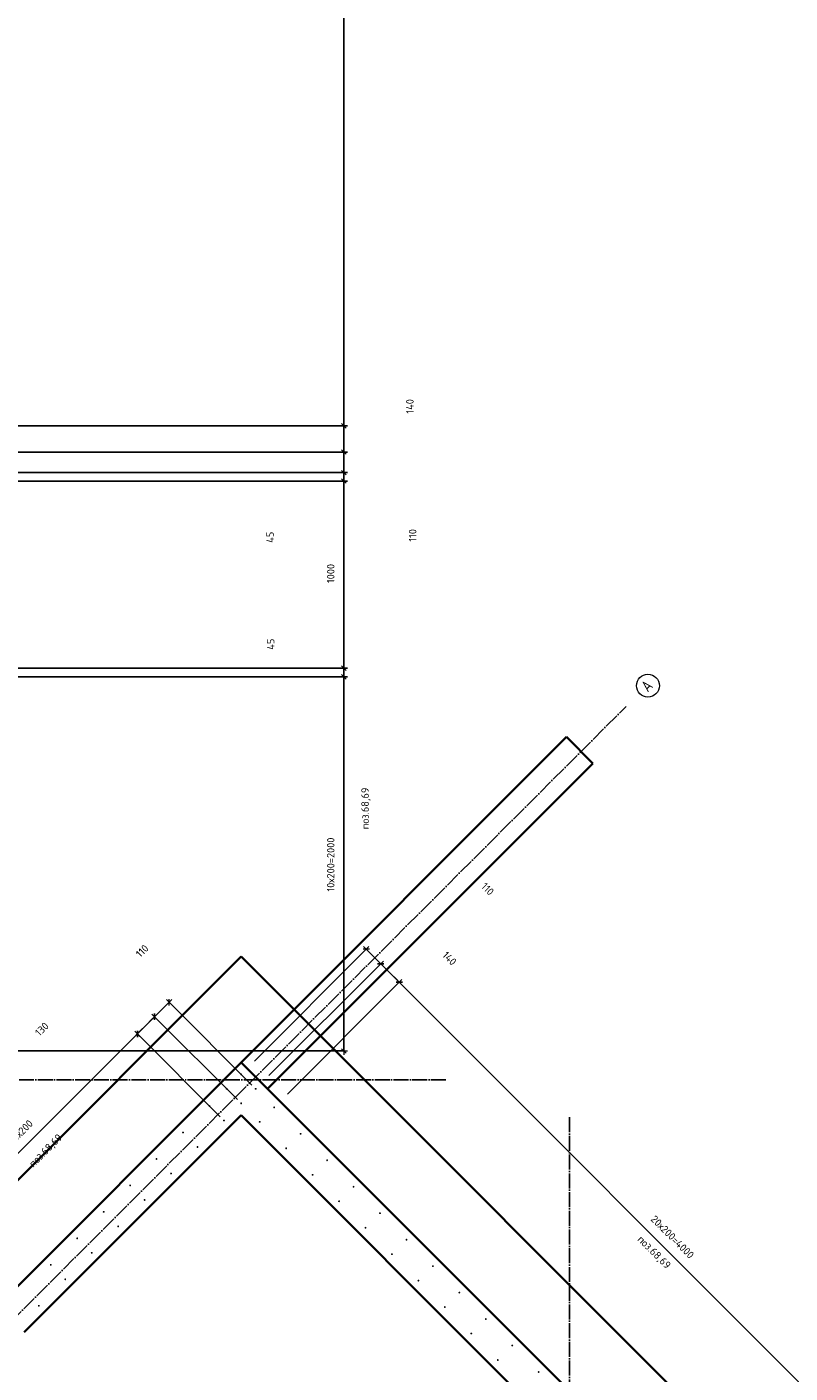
# Model space of a CAD drawing. Header units: millimetres. Extents: x -1001 to 124100, y -72947 to 40304.
# Tile 60 of 104: x 95550 to 99630, y -49768 to -42573. Entities that reach past the tile are written whole.
import ezdxf

# ---------------------------------------------------------------- set-up
doc = ezdxf.new("R2010")
doc.units = ezdxf.units.MM
doc.header["$PDMODE"] = 65
for name, pattern in [('______11', [100, 80, -10, 0, -10]), ('______5', [220, 160, -20, 20, -20]), ('________', [0])]:
    doc.linetypes.add(name, pattern=pattern)
for name, color, linetype, lineweight in [('Standard', 7, 'Continuous', 25), ('Арм.стержн. Выпуски', 180, 'Continuous', 35), ('Размерная линия_ общее', 7, 'Continuous', 13), ('Размерная линия_ общее_1', 7, 'Continuous', 13)]:
    doc.layers.add(name, color=color, linetype=linetype, lineweight=lineweight)
doc.layers.add('Осевая линия_ общее', color=7, linetype='______5', lineweight=13, true_color=0xa0a0a0)
doc.styles.add('ISOCPEUR', font='ISOCPEUR')
doc.dimstyles.new('DIMSTYLE_11', dxfattribs={"dimtxt": 40, "dimasz": 40, "dimexe": 0, "dimexo": 0, "dimgap": 20, "dimtad": 2, "dimdec": 0, "dimrnd": 5, "dimzin": 12, "dimdsep": 46, "dimtxsty": 'ISOCPEUR', "dimblk1": 'ALL_ML_STRICH', "dimblk2": 'ALL_ML_STRICH', "dimsah": 1, "dimcen": 0, "dimclrd": 7, "dimclre": 256, "dimclrt": 7, "dimadec": 0, "dimazin": 0, "dimtfac": 1, "dimtdec": 0, "dimtix": 1, "dimtmove": 2, "dimatfit": 3, "dimfxl": 0, "dimtvp": 1.2, "dimtzin": 0, "dimlwd": 0, "dimlwe": -3, "dimarcsym": 0})
doc.dimstyles.new('DIMSTYLE_16', dxfattribs={"dimtxt": 40, "dimasz": 40, "dimexe": 0, "dimexo": 0, "dimgap": 20, "dimtad": 0, "dimdec": 0, "dimrnd": 5, "dimzin": 12, "dimdsep": 46, "dimtxsty": 'ISOCPEUR', "dimblk1": 'ALL_ML_STRICH', "dimblk2": 'ALL_ML_STRICH', "dimsah": 1, "dimcen": 0, "dimclrd": 7, "dimclre": 256, "dimclrt": 7, "dimadec": 0, "dimazin": 0, "dimtfac": 1, "dimtdec": 0, "dimtix": 1, "dimtmove": 2, "dimatfit": 3, "dimfxl": 0, "dimtzin": 0, "dimlwd": 0, "dimlwe": -3, "dimarcsym": 0})
doc.dimstyles.new('DIMSTYLE_18', dxfattribs={"dimtxt": 40, "dimasz": 40, "dimexe": 0, "dimexo": 0, "dimgap": 20, "dimtad": 0, "dimdec": 0, "dimrnd": 5, "dimzin": 12, "dimdsep": 46, "dimtxsty": 'ISOCPEUR', "dimblk1": 'ALL_ML_STRICH', "dimblk2": 'ALL_ML_STRICH', "dimsah": 1, "dimcen": 0, "dimclrd": 7, "dimclre": 256, "dimclrt": 7, "dimadec": 0, "dimazin": 0, "dimtfac": 1, "dimtdec": 0, "dimtix": 1, "dimtmove": 2, "dimatfit": 3, "dimfxl": 0, "dimtvp": 1.2, "dimtzin": 0, "dimlwd": 0, "dimlwe": -3, "dimarcsym": 0})
doc.dimstyles.new('DIMSTYLE_9', dxfattribs={"dimtxt": 40, "dimasz": 40, "dimexe": 0, "dimexo": 0, "dimgap": 20, "dimtad": 2, "dimdec": 0, "dimrnd": 5, "dimzin": 12, "dimdsep": 46, "dimtxsty": 'ISOCPEUR', "dimblk1": 'ALL_ML_STRICH', "dimblk2": 'ALL_ML_STRICH', "dimsah": 1, "dimcen": 0, "dimclrd": 7, "dimclre": 256, "dimclrt": 7, "dimadec": 0, "dimazin": 0, "dimtfac": 1, "dimtdec": 0, "dimtix": 1, "dimtmove": 2, "dimatfit": 3, "dimfxl": 0, "dimtzin": 0, "dimlwd": 0, "dimlwe": -3, "dimarcsym": 0})

# ---------------------------------------------------------------- blocks, each defined once
blk = doc.blocks.new('ALL_ML_STRICH')
at = {"color": 0, "linetype": 'ByBlock', "lineweight": -2}
for p, q in [((-1, 0), (0.5, 0)), ((-0.3, -0.3), (0.3, 0.3)), ((0, -0.5), (0, 0.5))]:
    blk.add_line(p, q, dxfattribs=at)
blk = doc.blocks.new('*D66')
at = {"layer": 'DEFPOINTS', "color": 7, "linetype": 'Continuous', "lineweight": 13, "transparency": 33554687}
for p in [(97364.4, -47502.3), (96695.5, -48171.2), (96772.9, -48248.6)]:
    blk.add_point(p, dxfattribs=at)
at = {"layer": 'Размерная линия_ общее_1', "color": 253, "linetype": 'Continuous', "lineweight": -2, "true_color": 0xa0a0a0, "transparency": 33554687}
for p, q in [((96766.2, -48100.5), (97364.4, -47502.3)), ((96843.7, -48177.9), (97441.8, -47579.7))]:
    blk.add_line(p, q, dxfattribs=at)
at = {"layer": 'Размерная линия_ общее_1', "color": 7, "linetype": 'Continuous', "lineweight": -2, "transparency": 33554687}
blk.add_line((97364.4, -47502.3), (97441.8, -47579.7), dxfattribs=at)
at = {"layer": 'Размерная линия_ общее_1', "color": 7, "linetype": 'Continuous', "lineweight": 13, "transparency": 33554687, "xscale": 40, "yscale": 40, "zscale": 40}
for p, rotation in [((97364.4, -47502.3), 134.9999999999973), ((97441.8, -47579.7), 314.9999999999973)]:
    blk.add_blockref('ALL_ML_STRICH', p, dxfattribs=dict(at, rotation=rotation))
at = {"layer": 'Размерная линия_ общее_1', "color": 7, "linetype": 'Continuous', "lineweight": 13, "transparency": 33554687, "insert": (98013.3, -47180.3), "char_height": 40, "width": 120, "attachment_point": 5, "rotation": 315, "style": 'ISOCPEUR'}
blk.add_mtext('\\A1;{110}', dxfattribs=at)
blk = doc.blocks.new('*D67')
at = {"layer": 'DEFPOINTS', "color": 7, "linetype": 'Continuous', "lineweight": 13, "transparency": 33554687}
for p in [(97441.8, -47579.7), (96772.9, -48248.6), (96871.8, -48347.7)]:
    blk.add_point(p, dxfattribs=at)
at = {"layer": 'Размерная линия_ общее_1', "color": 253, "linetype": 'Continuous', "lineweight": -2, "true_color": 0xa0a0a0, "transparency": 33554687}
for p, q in [((96843.7, -48177.9), (97441.8, -47579.7)), ((96942.5, -48277), (97540.8, -47678.7))]:
    blk.add_line(p, q, dxfattribs=at)
at = {"layer": 'Размерная линия_ общее_1', "color": 7, "linetype": 'Continuous', "lineweight": -2, "transparency": 33554687}
blk.add_line((97441.8, -47579.7), (97540.8, -47678.7), dxfattribs=at)
at = {"layer": 'Размерная линия_ общее_1', "color": 7, "linetype": 'Continuous', "lineweight": 13, "transparency": 33554687, "xscale": 40, "yscale": 40, "zscale": 40}
for p, rotation in [((97441.8, -47579.7), 134.9999999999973), ((97540.8, -47678.7), 314.9999999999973)]:
    blk.add_blockref('ALL_ML_STRICH', p, dxfattribs=dict(at, rotation=rotation))
at = {"layer": 'Размерная линия_ общее_1', "color": 7, "linetype": 'Continuous', "lineweight": 13, "transparency": 33554687, "insert": (97809.2, -47551.1), "char_height": 40, "width": 120, "attachment_point": 5, "rotation": 315, "style": 'ISOCPEUR'}
blk.add_mtext('\\A1;{140}', dxfattribs=at)
blk = doc.blocks.new('*D68')
at = {"layer": 'DEFPOINTS', "color": 7, "linetype": 'Continuous', "lineweight": 13, "transparency": 33554687}
for p in [(97540.8, -47678.7), (96871.8, -48347.7), (99700.3, -51176.1)]:
    blk.add_point(p, dxfattribs=at)
at = {"layer": 'Размерная линия_ общее_1', "color": 253, "linetype": 'Continuous', "lineweight": -2, "true_color": 0xa0a0a0, "transparency": 33554687}
for p, q in [((96942.5, -48277), (97540.8, -47678.7)), ((99771, -51105.4), (100369.2, -50507.1))]:
    blk.add_line(p, q, dxfattribs=at)
at = {"layer": 'Размерная линия_ общее_1', "color": 7, "linetype": 'Continuous', "lineweight": -2, "transparency": 33554687}
blk.add_line((97540.8, -47678.7), (100369.2, -50507.1), dxfattribs=at)
at = {"layer": 'Размерная линия_ общее_1', "color": 7, "linetype": 'Continuous', "lineweight": 13, "transparency": 33554687, "xscale": 40, "yscale": 40, "zscale": 40}
for p, rotation in [((97540.8, -47678.7), 134.9999999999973), ((100369.2, -50507.1), 314.9999999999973)]:
    blk.add_blockref('ALL_ML_STRICH', p, dxfattribs=dict(at, rotation=rotation))
at = {"layer": 'Размерная линия_ общее_1', "color": 7, "linetype": 'Continuous', "lineweight": 13, "transparency": 33554687, "insert": (98909.7, -48920.4), "char_height": 40, "width": 2, "attachment_point": 1, "rotation": 315, "line_spacing_factor": 0.60241, "style": 'ISOCPEUR'}
blk.add_mtext('20х200=4000', dxfattribs=at)
blk = doc.blocks.new('СЛОЖНЫЙ_ОБЪЕКТ_0')
at = {"layer": 'Осевая линия_ общее', "color": 253, "linetype": '______11', "lineweight": -3, "true_color": 0xa0a0a0, "transparency": 33554687}
blk.add_line((84349.3, -60608.6), (98753.1, -46204.8), dxfattribs=at)
at = {"layer": 'Осевая линия_ общее', "color": 7, "linetype": 'Continuous', "lineweight": 13, "transparency": 33554687}
blk.add_circle((98869.8, -46093.6), 61.2, dxfattribs=at)
at = {"layer": 'Осевая линия_ общее', "color": 7, "linetype": 'Continuous', "lineweight": 13, "transparency": 33554687, "insert": (98869.2, -46131.2), "char_height": 60, "width": 78.529, "attachment_point": 7, "rotation": 45, "style": 'ISOCPEUR'}
blk.add_mtext('\\W0.82;А', dxfattribs=at)
blk = doc.blocks.new('*D356')
at = {"layer": 'DEFPOINTS', "color": 7, "linetype": 'Continuous', "lineweight": 13, "transparency": 33554687}
for p in [(94055, -46046), (94055, -48046), (97244.3, -48046)]:
    blk.add_point(p, dxfattribs=at)
at = {"layer": 'Размерная линия_ общее_1', "color": 253, "linetype": 'Continuous', "lineweight": -2, "true_color": 0xa0a0a0, "transparency": 33554687}
for p, q in [((94155, -46046), (97244.3, -46046)), ((94155, -48046), (97244.3, -48046))]:
    blk.add_line(p, q, dxfattribs=at)
at = {"layer": 'Размерная линия_ общее_1', "color": 7, "linetype": 'Continuous', "lineweight": -2, "transparency": 33554687}
blk.add_line((97244.3, -48046), (97244.3, -46046), dxfattribs=at)
at = {"layer": 'Размерная линия_ общее_1', "color": 7, "linetype": 'Continuous', "lineweight": 13, "transparency": 33554687, "xscale": 40, "yscale": 40, "zscale": 40}
for p, rotation in [((97244.3, -46046), 90), ((97244.3, -48046), 270)]:
    blk.add_blockref('ALL_ML_STRICH', p, dxfattribs=dict(at, rotation=rotation))
at = {"layer": 'Размерная линия_ общее_1', "color": 7, "linetype": 'Continuous', "lineweight": 13, "transparency": 33554687, "insert": (97154.3, -47194), "char_height": 40, "width": 2, "attachment_point": 1, "rotation": 90, "line_spacing_factor": 0.60241, "style": 'ISOCPEUR'}
blk.add_mtext('10х200=2000', dxfattribs=at)
blk = doc.blocks.new('*D357')
at = {"layer": 'DEFPOINTS', "color": 7, "linetype": 'Continuous', "lineweight": 13, "transparency": 33554687}
for p in [(94055, -46046), (94100, -46000), (97244.3, -46046)]:
    blk.add_point(p, dxfattribs=at)
at = {"layer": 'Размерная линия_ общее_1', "color": 253, "linetype": 'Continuous', "lineweight": -2, "true_color": 0xa0a0a0, "transparency": 33554687}
for p, q in [((94155, -46046), (97244.3, -46046)), ((94200, -46000), (97244.3, -46000))]:
    blk.add_line(p, q, dxfattribs=at)
at = {"layer": 'Размерная линия_ общее_1', "color": 7, "linetype": 'Continuous', "lineweight": -2, "transparency": 33554687}
blk.add_line((97244.3, -46046), (97244.3, -46000), dxfattribs=at)
at = {"layer": 'Размерная линия_ общее_1', "color": 7, "linetype": 'Continuous', "lineweight": 13, "transparency": 33554687, "xscale": 40, "yscale": 40, "zscale": 40}
for p, rotation in [((97244.3, -46000), 90), ((97244.3, -46046), 270)]:
    blk.add_blockref('ALL_ML_STRICH', p, dxfattribs=dict(at, rotation=rotation))
at = {"layer": 'Размерная линия_ общее_1', "color": 7, "linetype": 'Continuous', "lineweight": 13, "transparency": 33554687, "insert": (96853.3, -45871.9), "char_height": 40, "width": 80, "attachment_point": 5, "rotation": 90, "style": 'ISOCPEUR'}
blk.add_mtext('\\A1;{45}', dxfattribs=at)
blk = doc.blocks.new('*D358')
at = {"layer": 'DEFPOINTS', "color": 7, "linetype": 'Continuous', "lineweight": 13, "transparency": 33554687}
for p in [(94100, -45000), (94100, -46000), (97244.3, -46000)]:
    blk.add_point(p, dxfattribs=at)
at = {"layer": 'Размерная линия_ общее_1', "color": 253, "linetype": 'Continuous', "lineweight": -2, "true_color": 0xa0a0a0, "transparency": 33554687}
for p, q in [((94200, -45000), (97244.3, -45000)), ((94200, -46000), (97244.3, -46000))]:
    blk.add_line(p, q, dxfattribs=at)
at = {"layer": 'Размерная линия_ общее_1', "color": 7, "linetype": 'Continuous', "lineweight": -2, "transparency": 33554687}
blk.add_line((97244.3, -46000), (97244.3, -45000), dxfattribs=at)
at = {"layer": 'Размерная линия_ общее_1', "color": 7, "linetype": 'Continuous', "lineweight": 13, "transparency": 33554687, "xscale": 40, "yscale": 40, "zscale": 40}
for p, rotation in [((97244.3, -45000), 90), ((97244.3, -46000), 270)]:
    blk.add_blockref('ALL_ML_STRICH', p, dxfattribs=dict(at, rotation=rotation))
at = {"layer": 'Размерная линия_ общее_1', "color": 7, "linetype": 'Continuous', "lineweight": 13, "transparency": 33554687, "insert": (97174.3, -45494), "char_height": 40, "width": 160, "attachment_point": 5, "rotation": 90, "style": 'ISOCPEUR'}
blk.add_mtext('\\A1;{1000}', dxfattribs=at)
blk = doc.blocks.new('*D359')
at = {"layer": 'DEFPOINTS', "color": 7, "linetype": 'Continuous', "lineweight": 13, "transparency": 33554687}
for p in [(94055, -44955), (94100, -45000), (97244.3, -45000)]:
    blk.add_point(p, dxfattribs=at)
at = {"layer": 'Размерная линия_ общее_1', "color": 253, "linetype": 'Continuous', "lineweight": -2, "true_color": 0xa0a0a0, "transparency": 33554687}
for p, q in [((94155, -44955), (97244.3, -44955)), ((94200, -45000), (97244.3, -45000))]:
    blk.add_line(p, q, dxfattribs=at)
at = {"layer": 'Размерная линия_ общее_1', "color": 7, "linetype": 'Continuous', "lineweight": -2, "transparency": 33554687}
blk.add_line((97244.3, -45000), (97244.3, -44955), dxfattribs=at)
at = {"layer": 'Размерная линия_ общее_1', "color": 7, "linetype": 'Continuous', "lineweight": 13, "transparency": 33554687, "xscale": 40, "yscale": 40, "zscale": 40}
for p, rotation in [((97244.3, -44955), 90), ((97244.3, -45000), 270)]:
    blk.add_blockref('ALL_ML_STRICH', p, dxfattribs=dict(at, rotation=rotation))
at = {"layer": 'Размерная линия_ общее_1', "color": 7, "linetype": 'Continuous', "lineweight": 13, "transparency": 33554687, "insert": (96850.3, -45300.3), "char_height": 40, "width": 80, "attachment_point": 5, "rotation": 90, "style": 'ISOCPEUR'}
blk.add_mtext('\\A1;{45}', dxfattribs=at)
blk = doc.blocks.new('*D360')
at = {"layer": 'DEFPOINTS', "color": 7, "linetype": 'Continuous', "lineweight": 13, "transparency": 33554687}
for p in [(94055, -44845), (94055, -44955), (97244.3, -44955)]:
    blk.add_point(p, dxfattribs=at)
at = {"layer": 'Размерная линия_ общее_1', "color": 253, "linetype": 'Continuous', "lineweight": -2, "true_color": 0xa0a0a0, "transparency": 33554687}
for p, q in [((94155, -44845), (97244.3, -44845)), ((94155, -44955), (97244.3, -44955))]:
    blk.add_line(p, q, dxfattribs=at)
at = {"layer": 'Размерная линия_ общее_1', "color": 7, "linetype": 'Continuous', "lineweight": -2, "transparency": 33554687}
blk.add_line((97244.3, -44955), (97244.3, -44845), dxfattribs=at)
at = {"layer": 'Размерная линия_ общее_1', "color": 7, "linetype": 'Continuous', "lineweight": 13, "transparency": 33554687, "xscale": 40, "yscale": 40, "zscale": 40}
for p, rotation in [((97244.3, -44845), 90), ((97244.3, -44955), 270)]:
    blk.add_blockref('ALL_ML_STRICH', p, dxfattribs=dict(at, rotation=rotation))
at = {"layer": 'Размерная линия_ общее_1', "color": 7, "linetype": 'Continuous', "lineweight": 13, "transparency": 33554687, "insert": (97612.1, -45290.1), "char_height": 40, "width": 120, "attachment_point": 5, "rotation": 90, "style": 'ISOCPEUR'}
blk.add_mtext('\\A1;{110}', dxfattribs=at)
blk = doc.blocks.new('*D361')
at = {"layer": 'DEFPOINTS', "color": 7, "linetype": 'Continuous', "lineweight": 13, "transparency": 33554687}
for p in [(94055, -44705), (94055, -44845), (97244.3, -44845)]:
    blk.add_point(p, dxfattribs=at)
at = {"layer": 'Размерная линия_ общее_1', "color": 253, "linetype": 'Continuous', "lineweight": -2, "true_color": 0xa0a0a0, "transparency": 33554687}
for p, q in [((94155, -44705), (97244.3, -44705)), ((94155, -44845), (97244.3, -44845))]:
    blk.add_line(p, q, dxfattribs=at)
at = {"layer": 'Размерная линия_ общее_1', "color": 7, "linetype": 'Continuous', "lineweight": -2, "transparency": 33554687}
blk.add_line((97244.3, -44845), (97244.3, -44705), dxfattribs=at)
at = {"layer": 'Размерная линия_ общее_1', "color": 7, "linetype": 'Continuous', "lineweight": 13, "transparency": 33554687, "xscale": 40, "yscale": 40, "zscale": 40}
for p, rotation in [((97244.3, -44705), 90), ((97244.3, -44845), 270)]:
    blk.add_blockref('ALL_ML_STRICH', p, dxfattribs=dict(at, rotation=rotation))
at = {"layer": 'Размерная линия_ общее_1', "color": 7, "linetype": 'Continuous', "lineweight": 13, "transparency": 33554687, "insert": (97597.3, -44600.5), "char_height": 40, "width": 120, "attachment_point": 5, "rotation": 90, "style": 'ISOCPEUR'}
blk.add_mtext('\\A1;{140}', dxfattribs=at)
blk = doc.blocks.new('*D362')
at = {"layer": 'DEFPOINTS', "color": 7, "linetype": 'Continuous', "lineweight": 13, "transparency": 33554687}
for p in [(94055, -38505), (94055, -44705), (97244.3, -44705)]:
    blk.add_point(p, dxfattribs=at)
at = {"layer": 'Размерная линия_ общее_1', "color": 253, "linetype": 'Continuous', "lineweight": -2, "true_color": 0xa0a0a0, "transparency": 33554687}
for p, q in [((94155, -38505), (97244.3, -38505)), ((94155, -44705), (97244.3, -44705))]:
    blk.add_line(p, q, dxfattribs=at)
at = {"layer": 'Размерная линия_ общее_1', "color": 7, "linetype": 'Continuous', "lineweight": -2, "transparency": 33554687}
blk.add_line((97244.3, -44705), (97244.3, -38505), dxfattribs=at)
at = {"layer": 'Размерная линия_ общее_1', "color": 7, "linetype": 'Continuous', "lineweight": 13, "transparency": 33554687, "xscale": 40, "yscale": 40, "zscale": 40}
for p, rotation in [((97244.3, -38505), 90), ((97244.3, -44705), 270)]:
    blk.add_blockref('ALL_ML_STRICH', p, dxfattribs=dict(at, rotation=rotation))
at = {"layer": 'Размерная линия_ общее_1', "color": 7, "linetype": 'Continuous', "lineweight": 13, "transparency": 33554687, "insert": (97154.3, -41753), "char_height": 40, "width": 2, "attachment_point": 1, "rotation": 90, "line_spacing_factor": 0.60241, "style": 'ISOCPEUR'}
blk.add_mtext('31х200=6200', dxfattribs=at)
blk = doc.blocks.new('*D438')
at = {"layer": 'DEFPOINTS', "color": 7, "linetype": 'Continuous', "lineweight": 13, "transparency": 33554687}
for p in [(96654.5, -48469), (95008.7, -49086.6), (95046.5, -49124.4)]:
    blk.add_point(p, dxfattribs=at)
at = {"layer": 'Размерная линия_ общее_1', "color": 7, "linetype": 'Continuous', "lineweight": -2, "transparency": 33554687}
blk.add_line((95008.7, -49086.6), (96140.4, -47954.9), dxfattribs=at)
at = {"layer": 'Размерная линия_ общее_1', "color": 253, "linetype": 'Continuous', "lineweight": -2, "true_color": 0xa0a0a0, "transparency": 33554687}
for p, q in [((96583.8, -48398.3), (96140.4, -47954.9)), ((95008.7, -49086.6), (95008.7, -49086.6))]:
    blk.add_line(p, q, dxfattribs=at)
at = {"layer": 'Размерная линия_ общее_1', "color": 7, "linetype": 'Continuous', "lineweight": 13, "transparency": 33554687, "yscale": 40, "zscale": 40}
for p, xscale, rotation in [((96140.4, -47954.9), 40, 45.0000000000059), ((95008.7, -49086.6), 40.00000000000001, 225.0000000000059)]:
    blk.add_blockref('ALL_ML_STRICH', p, dxfattribs=dict(at, xscale=xscale, rotation=rotation))
at = {"layer": 'Размерная линия_ общее_1', "color": 7, "linetype": 'Continuous', "lineweight": 13, "transparency": 33554687, "insert": (95462.8, -48505.2), "char_height": 40, "width": 2, "attachment_point": 1, "rotation": 45, "line_spacing_factor": 0.60241, "style": 'ISOCPEUR'}
blk.add_mtext('8х200', dxfattribs=at)
blk = doc.blocks.new('*D439')
at = {"layer": 'DEFPOINTS', "color": 7, "linetype": 'Continuous', "lineweight": 13, "transparency": 33554687}
for p in [(96140.4, -47954.9), (96746.4, -48377), (96654.5, -48469)]:
    blk.add_point(p, dxfattribs=at)
at = {"layer": 'Размерная линия_ общее_1', "color": 7, "linetype": 'Continuous', "lineweight": -2, "transparency": 33554687}
blk.add_line((96140.4, -47954.9), (96232.3, -47862.9), dxfattribs=at)
at = {"layer": 'Размерная линия_ общее_1', "color": 253, "linetype": 'Continuous', "lineweight": -2, "true_color": 0xa0a0a0, "transparency": 33554687}
for p, q in [((96675.7, -48306.3), (96232.3, -47862.9)), ((96583.8, -48398.3), (96140.4, -47954.9))]:
    blk.add_line(p, q, dxfattribs=at)
at = {"layer": 'Размерная линия_ общее_1', "color": 7, "linetype": 'Continuous', "lineweight": 13, "transparency": 33554687, "yscale": 40, "zscale": 40}
for p, xscale, rotation in [((96232.3, -47862.9), 40, 45.0000000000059), ((96140.4, -47954.9), 40.00000000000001, 225.0000000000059)]:
    blk.add_blockref('ALL_ML_STRICH', p, dxfattribs=dict(at, xscale=xscale, rotation=rotation))
at = {"layer": 'Размерная линия_ общее_1', "color": 7, "linetype": 'Continuous', "lineweight": 13, "transparency": 33554687, "insert": (95629.8, -47929.5), "char_height": 40, "width": 120, "attachment_point": 5, "rotation": 45, "style": 'ISOCPEUR'}
blk.add_mtext('\\A1;{130}', dxfattribs=at)
blk = doc.blocks.new('*D440')
at = {"layer": 'DEFPOINTS', "color": 7, "linetype": 'Continuous', "lineweight": 13, "transparency": 33554687}
for p in [(96232.3, -47862.9), (96823.9, -48299.6), (96746.4, -48377)]:
    blk.add_point(p, dxfattribs=at)
at = {"layer": 'Размерная линия_ общее_1', "color": 7, "linetype": 'Continuous', "lineweight": -2, "transparency": 33554687}
blk.add_line((96232.3, -47862.9), (96309.8, -47785.5), dxfattribs=at)
at = {"layer": 'Размерная линия_ общее_1', "color": 253, "linetype": 'Continuous', "lineweight": -2, "true_color": 0xa0a0a0, "transparency": 33554687}
for p, q in [((96753.2, -48228.9), (96309.8, -47785.5)), ((96675.7, -48306.3), (96232.3, -47862.9))]:
    blk.add_line(p, q, dxfattribs=at)
at = {"layer": 'Размерная линия_ общее_1', "color": 7, "linetype": 'Continuous', "lineweight": 13, "transparency": 33554687, "yscale": 40, "zscale": 40}
for p, xscale, rotation in [((96309.8, -47785.5), 40, 45.0000000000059), ((96232.3, -47862.9), 40.00000000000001, 225.0000000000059)]:
    blk.add_blockref('ALL_ML_STRICH', p, dxfattribs=dict(at, xscale=xscale, rotation=rotation))
at = {"layer": 'Размерная линия_ общее_1', "color": 7, "linetype": 'Continuous', "lineweight": 13, "transparency": 33554687, "insert": (96166.1, -47511.6), "char_height": 40, "width": 120, "attachment_point": 5, "rotation": 45, "style": 'ISOCPEUR'}
blk.add_mtext('\\A1;{110}', dxfattribs=at)

msp = doc.modelspace()

# ---------------------------------------------------------------- hatches: boundary and pattern name
at = {"layer": 'Арм.стержн. Выпуски', "linetype": 'Continuous', "lineweight": 35, "transparency": 33554687}
for points in [[(96700.5, -48171.2), (96700.1, -48169.3), (96699.1, -48167.6), (96697.4, -48166.6), (96695.5, -48166.2), (96693.6, -48166.6), (96692, -48167.6), (96690.9, -48169.3), (96690.5, -48171.2), (96690.9, -48173.1), (96692, -48174.7), (96693.6, -48175.8), (96695.5, -48176.2), (96697.4, -48175.8), (96699.1, -48174.7), (96700.1, -48173.1)], [(96623, -48248.6), (96622.7, -48246.7), (96621.6, -48245.1), (96620, -48244), (96618, -48243.6), (96616.1, -48244), (96614.5, -48245.1), (96613.4, -48246.7), (96613, -48248.6), (96613.4, -48250.5), (96614.5, -48252.1), (96616.1, -48253.2), (96618, -48253.6), (96620, -48253.2), (96621.6, -48252.1), (96622.7, -48250.5)], [(96777.9, -48248.6), (96777.6, -48246.7), (96776.5, -48245.1), (96774.9, -48244), (96772.9, -48243.6), (96771, -48244), (96769.4, -48245.1), (96768.3, -48246.7), (96767.9, -48248.6), (96768.3, -48250.5), (96769.4, -48252.1), (96771, -48253.2), (96772.9, -48253.6), (96774.9, -48253.2), (96776.5, -48252.1), (96777.6, -48250.5)], [(96531.1, -48340.6), (96530.7, -48338.7), (96529.6, -48337.1), (96528, -48336), (96526.1, -48335.6), (96524.2, -48336), (96522.5, -48337.1), (96521.5, -48338.7), (96521.1, -48340.6), (96521.5, -48342.5), (96522.5, -48344.2), (96524.2, -48345.2), (96526.1, -48345.6), (96528, -48345.2), (96529.6, -48344.2), (96530.7, -48342.5)], [(96700.4, -48326.1), (96700, -48324.2), (96698.9, -48322.6), (96697.3, -48321.5), (96695.4, -48321.1), (96693.5, -48321.5), (96691.9, -48322.6), (96690.8, -48324.2), (96690.4, -48326.1), (96690.8, -48328.1), (96691.9, -48329.7), (96693.5, -48330.8), (96695.4, -48331.1), (96697.3, -48330.8), (96698.9, -48329.7), (96700, -48328.1)], [(96876.8, -48347.7), (96876.5, -48345.8), (96875.4, -48344.1), (96873.8, -48343.1), (96871.8, -48342.7), (96869.9, -48343.1), (96868.3, -48344.1), (96867.2, -48345.8), (96866.8, -48347.7), (96867.2, -48349.6), (96868.3, -48351.2), (96869.9, -48352.3), (96871.8, -48352.7), (96873.8, -48352.3), (96875.4, -48351.2), (96876.5, -48349.6)], [(96608.5, -48418.1), (96608.1, -48416.2), (96607.1, -48414.5), (96605.4, -48413.5), (96603.5, -48413.1), (96601.6, -48413.5), (96600, -48414.5), (96598.9, -48416.2), (96598.5, -48418.1), (96598.9, -48420), (96600, -48421.6), (96601.6, -48422.7), (96603.5, -48423.1), (96605.4, -48422.7), (96607.1, -48421.6), (96608.1, -48420)], [(96799.4, -48425.1), (96799, -48423.2), (96797.9, -48421.6), (96796.3, -48420.5), (96794.4, -48420.1), (96792.5, -48420.5), (96790.9, -48421.6), (96789.8, -48423.2), (96789.4, -48425.1), (96789.8, -48427), (96790.9, -48428.7), (96792.5, -48429.7), (96794.4, -48430.1), (96796.3, -48429.7), (96797.9, -48428.7), (96799, -48427)], [(96389.7, -48482), (96389.3, -48480.1), (96388.2, -48478.5), (96386.6, -48477.4), (96384.7, -48477), (96382.7, -48477.4), (96381.1, -48478.5), (96380, -48480.1), (96379.7, -48482), (96380, -48484), (96381.1, -48485.6), (96382.7, -48486.7), (96384.7, -48487), (96386.6, -48486.7), (96388.2, -48485.6), (96389.3, -48484)], [(97018.3, -48489.1), (97017.9, -48487.2), (97016.8, -48485.6), (97015.2, -48484.5), (97013.3, -48484.1), (97011.3, -48484.5), (97009.7, -48485.6), (97008.6, -48487.2), (97008.3, -48489.1), (97008.6, -48491), (97009.7, -48492.6), (97011.3, -48493.7), (97013.3, -48494.1), (97015.2, -48493.7), (97016.8, -48492.6), (97017.9, -48491)], [(96467.1, -48559.5), (96466.7, -48557.6), (96465.6, -48556), (96464, -48554.9), (96462.1, -48554.5), (96460.2, -48554.9), (96458.6, -48556), (96457.5, -48557.6), (96457.1, -48559.5), (96457.5, -48561.4), (96458.6, -48563), (96460.2, -48564.1), (96462.1, -48564.5), (96464, -48564.1), (96465.6, -48563), (96466.7, -48561.4)], [(96940.8, -48566.5), (96940.4, -48564.6), (96939.3, -48563), (96937.7, -48561.9), (96935.8, -48561.5), (96933.9, -48561.9), (96932.3, -48563), (96931.2, -48564.6), (96930.8, -48566.5), (96931.2, -48568.5), (96932.3, -48570.1), (96933.9, -48571.2), (96935.8, -48571.5), (96937.7, -48571.2), (96939.3, -48570.1), (96940.4, -48568.5)], [(96248.2, -48623.5), (96247.9, -48621.5), (96246.8, -48619.9), (96245.1, -48618.8), (96243.2, -48618.5), (96241.3, -48618.8), (96239.7, -48619.9), (96238.6, -48621.5), (96238.2, -48623.5), (96238.6, -48625.4), (96239.7, -48627), (96241.3, -48628.1), (96243.2, -48628.5), (96245.1, -48628.1), (96246.8, -48627), (96247.9, -48625.4)], [(97159.7, -48630.5), (97159.3, -48628.6), (97158.2, -48627), (97156.6, -48625.9), (97154.7, -48625.5), (97152.8, -48625.9), (97151.1, -48627), (97150.1, -48628.6), (97149.7, -48630.5), (97150.1, -48632.4), (97151.1, -48634), (97152.8, -48635.1), (97154.7, -48635.5), (97156.6, -48635.1), (97158.2, -48634), (97159.3, -48632.4)], [(96325.7, -48700.9), (96325.3, -48699), (96324.2, -48697.4), (96322.6, -48696.3), (96320.7, -48695.9), (96318.8, -48696.3), (96317.2, -48697.4), (96316.1, -48699), (96315.7, -48700.9), (96316.1, -48702.8), (96317.2, -48704.4), (96318.8, -48705.5), (96320.7, -48705.9), (96322.6, -48705.5), (96324.2, -48704.4), (96325.3, -48702.8)], [(97082.2, -48708), (97081.9, -48706.1), (97080.8, -48704.4), (97079.1, -48703.3), (97077.2, -48703), (97075.3, -48703.3), (97073.7, -48704.4), (97072.6, -48706.1), (97072.2, -48708), (97072.6, -48709.9), (97073.7, -48711.5), (97075.3, -48712.6), (97077.2, -48713), (97079.1, -48712.6), (97080.8, -48711.5), (97081.9, -48709.9)], [(96106.8, -48764.9), (96106.4, -48763), (96105.4, -48761.3), (96103.7, -48760.3), (96101.8, -48759.9), (96099.9, -48760.3), (96098.3, -48761.3), (96097.2, -48763), (96096.8, -48764.9), (96097.2, -48766.8), (96098.3, -48768.4), (96099.9, -48769.5), (96101.8, -48769.9), (96103.7, -48769.5), (96105.4, -48768.4), (96106.4, -48766.8)], [(97301.1, -48771.9), (97300.7, -48770), (97299.6, -48768.4), (97298, -48767.3), (97296.1, -48766.9), (97294.2, -48767.3), (97292.6, -48768.4), (97291.5, -48770), (97291.1, -48771.9), (97291.5, -48773.8), (97292.6, -48775.5), (97294.2, -48776.6), (97296.1, -48776.9), (97298, -48776.6), (97299.6, -48775.5), (97300.7, -48773.8)], [(96184.3, -48842.3), (96183.9, -48840.4), (96182.8, -48838.8), (96181.2, -48837.7), (96179.3, -48837.3), (96177.4, -48837.7), (96175.7, -48838.8), (96174.6, -48840.4), (96174.3, -48842.3), (96174.6, -48844.2), (96175.7, -48845.9), (96177.4, -48847), (96179.3, -48847.3), (96181.2, -48847), (96182.8, -48845.9), (96183.9, -48844.2)], [(97223.7, -48849.4), (97223.3, -48847.5), (97222.2, -48845.8), (97220.6, -48844.8), (97218.7, -48844.4), (97216.7, -48844.8), (97215.1, -48845.8), (97214, -48847.5), (97213.7, -48849.4), (97214, -48851.3), (97215.1, -48852.9), (97216.7, -48854), (97218.7, -48854.4), (97220.6, -48854), (97222.2, -48852.9), (97223.3, -48851.3)], [(95965.4, -48906.3), (95965, -48904.4), (95963.9, -48902.8), (95962.3, -48901.7), (95960.4, -48901.3), (95958.5, -48901.7), (95956.9, -48902.8), (95955.8, -48904.4), (95955.4, -48906.3), (95955.8, -48908.2), (95956.9, -48909.8), (95958.5, -48910.9), (95960.4, -48911.3), (95962.3, -48910.9), (95963.9, -48909.8), (95965, -48908.2)], [(97442.5, -48913.4), (97442.1, -48911.4), (97441.1, -48909.8), (97439.4, -48908.7), (97437.5, -48908.4), (97435.6, -48908.7), (97434, -48909.8), (97432.9, -48911.4), (97432.5, -48913.4), (97432.9, -48915.3), (97434, -48916.9), (97435.6, -48918), (97437.5, -48918.4), (97439.4, -48918), (97441.1, -48916.9), (97442.1, -48915.3)], [(96042.8, -48983.8), (96042.5, -48981.8), (96041.4, -48980.2), (96039.8, -48979.1), (96037.8, -48978.8), (96035.9, -48979.1), (96034.3, -48980.2), (96033.2, -48981.8), (96032.8, -48983.8), (96033.2, -48985.7), (96034.3, -48987.3), (96035.9, -48988.4), (96037.8, -48988.8), (96039.8, -48988.4), (96041.4, -48987.3), (96042.5, -48985.7)], [(97365.1, -48990.8), (97364.7, -48988.9), (97363.6, -48987.3), (97362, -48986.2), (97360.1, -48985.8), (97358.2, -48986.2), (97356.5, -48987.3), (97355.5, -48988.9), (97355.1, -48990.8), (97355.5, -48992.7), (97356.5, -48994.3), (97358.2, -48995.4), (97360.1, -48995.8), (97362, -48995.4), (97363.6, -48994.3), (97364.7, -48992.7)], [(95824, -49047.7), (95823.6, -49045.8), (95822.5, -49044.2), (95820.9, -49043.1), (95819, -49042.7), (95817.1, -49043.1), (95815.4, -49044.2), (95814.4, -49045.8), (95814, -49047.7), (95814.4, -49049.6), (95815.4, -49051.3), (95817.1, -49052.3), (95819, -49052.7), (95820.9, -49052.3), (95822.5, -49051.3), (95823.6, -49049.6)], [(97583.9, -49054.8), (97583.6, -49052.9), (97582.5, -49051.2), (97580.9, -49050.2), (97578.9, -49049.8), (97577, -49050.2), (97575.4, -49051.2), (97574.3, -49052.9), (97573.9, -49054.8), (97574.3, -49056.7), (97575.4, -49058.3), (97577, -49059.4), (97578.9, -49059.8), (97580.9, -49059.4), (97582.5, -49058.3), (97583.6, -49056.7)], [(95901.4, -49125.2), (95901, -49123.3), (95900, -49121.6), (95898.3, -49120.6), (95896.4, -49120.2), (95894.5, -49120.6), (95892.9, -49121.6), (95891.8, -49123.3), (95891.4, -49125.2), (95891.8, -49127.1), (95892.9, -49128.7), (95894.5, -49129.8), (95896.4, -49130.2), (95898.3, -49129.8), (95900, -49128.7), (95901, -49127.1)], [(97506.5, -49132.2), (97506.1, -49130.3), (97505, -49128.7), (97503.4, -49127.6), (97501.5, -49127.2), (97499.6, -49127.6), (97498, -49128.7), (97496.9, -49130.3), (97496.5, -49132.2), (97496.9, -49134.1), (97498, -49135.8), (97499.6, -49136.8), (97501.5, -49137.2), (97503.4, -49136.8), (97505, -49135.8), (97506.1, -49134.1)], [(95682.6, -49189.1), (95682.2, -49187.2), (95681.1, -49185.6), (95679.5, -49184.5), (95677.6, -49184.1), (95675.6, -49184.5), (95674, -49185.6), (95672.9, -49187.2), (95672.6, -49189.1), (95672.9, -49191.1), (95674, -49192.7), (95675.6, -49193.8), (95677.6, -49194.1), (95679.5, -49193.8), (95681.1, -49192.7), (95682.2, -49191.1)], [(97725.4, -49196.2), (97725, -49194.3), (97723.9, -49192.7), (97722.3, -49191.6), (97720.4, -49191.2), (97718.5, -49191.6), (97716.8, -49192.7), (97715.7, -49194.3), (97715.4, -49196.2), (97715.7, -49198.1), (97716.8, -49199.7), (97718.5, -49200.8), (97720.4, -49201.2), (97722.3, -49200.8), (97723.9, -49199.7), (97725, -49198.1)], [(95760, -49266.6), (95759.6, -49264.7), (95758.5, -49263.1), (95756.9, -49262), (95755, -49261.6), (95753.1, -49262), (95751.5, -49263.1), (95750.4, -49264.7), (95750, -49266.6), (95750.4, -49268.5), (95751.5, -49270.1), (95753.1, -49271.2), (95755, -49271.6), (95756.9, -49271.2), (95758.5, -49270.1), (95759.6, -49268.5)], [(97647.9, -49273.6), (97647.5, -49271.7), (97646.5, -49270.1), (97644.8, -49269), (97642.9, -49268.6), (97641, -49269), (97639.4, -49270.1), (97638.3, -49271.7), (97637.9, -49273.6), (97638.3, -49275.6), (97639.4, -49277.2), (97641, -49278.3), (97642.9, -49278.6), (97644.8, -49278.3), (97646.5, -49277.2), (97647.5, -49275.6)], [(97866.8, -49337.6), (97866.4, -49335.7), (97865.3, -49334.1), (97863.7, -49333), (97861.8, -49332.6), (97859.9, -49333), (97858.3, -49334.1), (97857.2, -49335.7), (97856.8, -49337.6), (97857.2, -49339.5), (97858.3, -49341.2), (97859.9, -49342.2), (97861.8, -49342.6), (97863.7, -49342.2), (97865.3, -49341.2), (97866.4, -49339.5)], [(95618.6, -49408), (95618.2, -49406.1), (95617.1, -49404.5), (95615.5, -49403.4), (95613.6, -49403), (95611.7, -49403.4), (95610, -49404.5), (95609, -49406.1), (95608.6, -49408), (95609, -49409.9), (95610, -49411.6), (95611.7, -49412.6), (95613.6, -49413), (95615.5, -49412.6), (95617.1, -49411.6), (95618.2, -49409.9)], [(97789.3, -49415.1), (97789, -49413.2), (97787.9, -49411.5), (97786.3, -49410.5), (97784.3, -49410.1), (97782.4, -49410.5), (97780.8, -49411.5), (97779.7, -49413.2), (97779.3, -49415.1), (97779.7, -49417), (97780.8, -49418.6), (97782.4, -49419.7), (97784.3, -49420.1), (97786.3, -49419.7), (97787.9, -49418.6), (97789, -49417)], [(98008.2, -49479), (98007.8, -49477.1), (98006.7, -49475.5), (98005.1, -49474.4), (98003.2, -49474), (98001.3, -49474.4), (97999.7, -49475.5), (97998.6, -49477.1), (97998.2, -49479), (97998.6, -49481), (97999.7, -49482.6), (98001.3, -49483.7), (98003.2, -49484), (98005.1, -49483.7), (98006.7, -49482.6), (98007.8, -49481)], [(97930.8, -49556.5), (97930.4, -49554.6), (97929.3, -49553), (97927.7, -49551.9), (97925.8, -49551.5), (97923.8, -49551.9), (97922.2, -49553), (97921.1, -49554.6), (97920.8, -49556.5), (97921.1, -49558.4), (97922.2, -49560), (97923.8, -49561.1), (97925.8, -49561.5), (97927.7, -49561.1), (97929.3, -49560), (97930.4, -49558.4)], [(98149.6, -49620.5), (98149.3, -49618.5), (98148.2, -49616.9), (98146.5, -49615.8), (98144.6, -49615.5), (98142.7, -49615.8), (98141.1, -49616.9), (98140, -49618.5), (98139.6, -49620.5), (98140, -49622.4), (98141.1, -49624), (98142.7, -49625.1), (98144.6, -49625.5), (98146.5, -49625.1), (98148.2, -49624), (98149.3, -49622.4)], [(98072.2, -49697.9), (98071.8, -49696), (98070.7, -49694.4), (98069.1, -49693.3), (98067.2, -49692.9), (98065.3, -49693.3), (98063.6, -49694.4), (98062.6, -49696), (98062.2, -49697.9), (98062.6, -49699.8), (98063.6, -49701.4), (98065.3, -49702.5), (98067.2, -49702.9), (98069.1, -49702.5), (98070.7, -49701.4), (98071.8, -49699.8)], [(98291.1, -49761.9), (98290.7, -49760), (98289.6, -49758.3), (98288, -49757.3), (98286.1, -49756.9), (98284.1, -49757.3), (98282.5, -49758.3), (98281.4, -49760), (98281.1, -49761.9), (98281.4, -49763.8), (98282.5, -49765.4), (98284.1, -49766.5), (98286.1, -49766.9), (98288, -49766.5), (98289.6, -49765.4), (98290.7, -49763.8)]]:
    msp.add_hatch(color=4, dxfattribs=at).paths.add_polyline_path(points)

# ---------------------------------------------------------------- linework, layer by layer
at = {"color": 7, "linetype": 'Continuous', "lineweight": 35, "transparency": 33554687}
for p, q in [((96695.4, -48106.9), (98434.9, -46367.4)), ((98434.9, -46367.4), (98576.3, -46508.9)), ((98576.3, -46508.9), (96836.9, -48248.3)), ((95394.4, -49408), (96695.4, -48106.9)), ((96695.4, -48106.9), (96836.9, -48248.3)), ((96836.9, -48248.3), (96695.4, -48106.9)), ((96836.9, -48248.3), (99700.6, -51112.1)), ((96695.4, -48389.8), (95535.8, -49549.4)), ((99559.2, -51253.5), (96695.4, -48389.8))]:
    msp.add_line(p, q, dxfattribs=at)
at = {"layer": 'Осевая линия_ общее', "color": 253, "linetype": '______11', "lineweight": -3, "true_color": 0xa0a0a0, "transparency": 33554687}
for p, q in [((97790, -48200), (77142.2, -48200)), ((98450, -48400), (98450, -72827.9))]:
    msp.add_line(p, q, dxfattribs=at)
at = {"layer": 'Размерная линия_ общее', "color": 7, "linetype": 'Continuous', "lineweight": 35, "transparency": 33554687}
for p, q in [((95394.4, -48842.3), (96695.4, -47541.2)), ((96695.4, -47541.2), (96978.3, -47824.1)), ((97119.7, -47965.5), (99983.5, -50829.3))]:
    msp.add_line(p, q, dxfattribs=at)
at = {"layer": 'Размерная линия_ общее', "color": 7, "linetype": '________', "lineweight": 35, "transparency": 33554687}
msp.add_line((96978.3, -47824.1), (97119.7, -47965.5), dxfattribs=at)

# ---------------------------------------------------------------- block references
at = {"layer": 'Осевая линия_ общее', "color": 253, "linetype": '______11', "lineweight": -3, "true_color": 0xa0a0a0, "transparency": 33554687}
msp.add_blockref('СЛОЖНЫЙ_ОБЪЕКТ_0', (0, 0), dxfattribs=at)

# ---------------------------------------------------------------- texts
at = {"layer": 'Standard', "color": 7, "linetype": 'Continuous', "lineweight": 13, "transparency": 33554687, "char_height": 40, "width": 239.298, "attachment_point": 2, "style": 'ISOCPEUR'}
for insert, rotation in [((97337.8, -46749.9), 90), ((95635, -48563.9), 45), ((98918, -49107.1), 315)]:
    msp.add_mtext('\\A1;{\\fISOCPEUR|i0|b0;\\H40.000000;\\W1.000000;\\C7;поз.68,69}\\P', dxfattribs=dict(at, insert=insert, rotation=rotation))

# ---------------------------------------------------------------- dimensions: what is measured, and where the dimension line sits
at = {"layer": 'Размерная линия_ общее_1', "color": 7, "linetype": 'Continuous', "lineweight": 13, "transparency": 33554687}
for base, p1, p2, angle, text, picture, middle in [((97244.3, -38505), (94155, -44705), (94155, -38505), 90, '31х200=6200', '*D362', (97224.3, -41605)), ((97244.3, -46046), (94155, -48046), (94155, -46046), 90, '10х200=2000', '*D356', (97224.3, -47046)), ((100369.2, -50507.1), (96942.5, -48277), (99771, -51105.4), 315, '20х200=4000', '*D68', (98969.1, -49078.8)), ((96140.4, -47954.9), (95008.7, -49086.6), (96583.8, -48398.3), 45, '8х200', '*D438', (95560.4, -48506.6))]:
    dim = msp.add_linear_dim(base=base, p1=p1, p2=p2, angle=angle, text=text, dimstyle='DIMSTYLE_9', override={"dimpost": '<>', "dimclrd": 7, "dimclre": 253, "dimclrt": 7, "dimlwd": 0, "dimlwe": 65533}, dxfattribs=at)
    dim.commit()
    dim.dimension.update_dxf_attribs({"geometry": picture, "text_midpoint": middle, "dimtype": 160})
for base, p1, p2, angle, dimstyle, picture, middle in [((97244.3, -44705), (94155, -44845), (94155, -44705), 90, 'DIMSTYLE_16', '*D361', (97597.3, -44600.5)), ((97244.3, -44845), (94155, -44955), (94155, -44845), 90, 'DIMSTYLE_18', '*D360', (97612.1, -45290.1)), ((97244.3, -44955), (94200, -45000), (94155, -44955), 90, 'DIMSTYLE_11', '*D359', (96850.3, -45300.3)), ((97244.3, -45000), (94200, -46000), (94200, -45000), 90, 'DIMSTYLE_9', '*D358', (97174.3, -45494)), ((97244.3, -46000), (94155, -46046), (94200, -46000), 90, 'DIMSTYLE_11', '*D357', (96853.3, -45871.9)), ((97441.8085, -47579.7426), (96766.2305, -48100.4682), (96843.6567, -48177.8944), 315, 'DIMSTYLE_11', '*D66', (98013.2738, -47180.3235)), ((96309.8, -47785.5), (96675.7, -48306.3), (96753.2, -48228.9), 45, 'DIMSTYLE_11', '*D440', (96166.1, -47511.6)), ((97540.8, -47678.7), (96843.7, -48177.9), (96942.5, -48277), 315, 'DIMSTYLE_9', '*D67', (97809.2, -47551.1)), ((96232.3, -47862.9), (96583.8, -48398.3), (96675.7, -48306.3), 45, 'DIMSTYLE_9', '*D439', (95629.8, -47929.5))]:
    dim = msp.add_linear_dim(base=base, p1=p1, p2=p2, angle=angle, dimstyle=dimstyle, override={"dimpost": '<>', "dimclrd": 7, "dimclre": 253, "dimclrt": 7, "dimlwd": 0, "dimlwe": 65533}, dxfattribs=at)
    dim.commit()
    dim.dimension.update_dxf_attribs({"geometry": picture, "text_midpoint": middle, "dimtype": 160})

doc.saveas('drawing.dxf')
